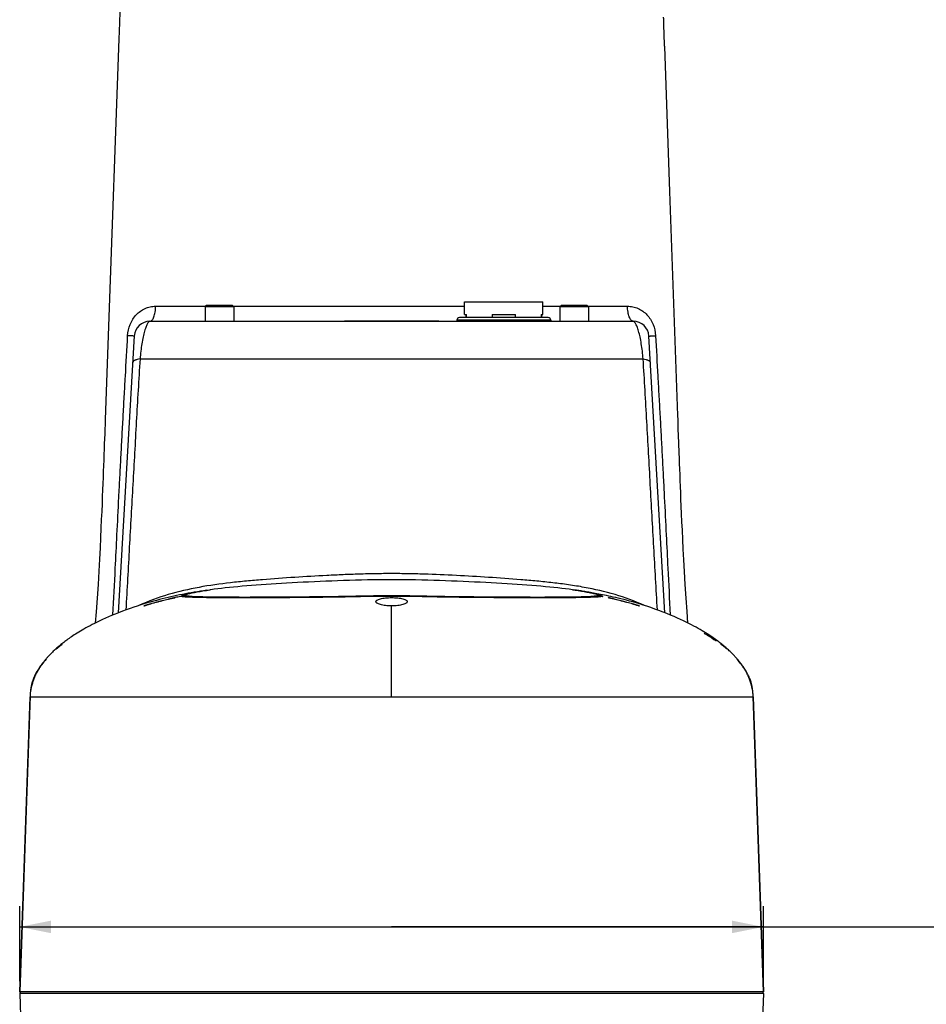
# Model space of a CAD drawing. Header units: millimetres. Extents: x 20 to 4180, y 42 to 2950.
# Tile 50 of 128: x 3286 to 3503, y 915 to 1151. Entities that reach past the tile are written whole.
import ezdxf

# ---------------------------------------------------------------- set-up
doc = ezdxf.new("R2010")
doc.units = ezdxf.units.MM
doc.header["$LTSCALE"] = 231.275
doc.layers.get('0').update_dxf_attribs({"linetype": 'CONTINUOUS'})
doc.layers.add('RIGHT_VIEW_VBL8', color=7, linetype='CONTINUOUS')
doc.layers.add('TOP_ASM_PBL11', color=7, linetype='CONTINUOUS')
doc.styles.get("Standard").update_dxf_attribs({"font": 'malgun.ttf'})
doc.dimstyles.new('DIMSTYLE_2', dxfattribs={"dimtxt": 20, "dimasz": 7.5, "dimexe": 1, "dimexo": 0.5, "dimgap": 1, "dimtad": 1, "dimlfac": 0.8, "dimdsep": 46, "dimtxsty": 'Standard', "dimblk": '_FILLED', "dimblk1": '_FILLED', "dimblk2": '_FILLED', "dimcen": 0.09, "dimclrt": 134, "dimazin": 2, "dimtp": 0.5, "dimtm": 0.5, "dimtfac": 1, "dimtofl": 0, "dimtmove": 0, "dimatfit": 3, "dimldrblk": '_FILLED', "dimfxl": 1, "dimtolj": 1, "dimarcsym": 0})

# ---------------------------------------------------------------- blocks, each defined once
blk = doc.blocks.new('_FILLED')
at = {"color": 0, "linetype": 'ByBlock'}
blk.add_solid([(0, 0), (-1, 0.2), (-1, -0.2)], dxfattribs=at)
blk = doc.blocks.new('*D29')
at = {"color": 134, "transparency": 16777216}
for p, q in [((3079.67, 861.78), (3079.67, 879.82)), ((3257.79, 861.78), (3257.79, 879.82)), ((3079.67, 874.82), (3168.73, 874.82)), ((3257.79, 874.82), (3168.73, 874.82)), ((3168.73, 874.82), (3513.93, 874.82))]:
    blk.add_line(p, q, dxfattribs=at)
at = {"color": 134, "transparency": 16777216, "xscale": 7.5, "yscale": 7.5, "zscale": 7.5, "rotation": 180}
blk.add_blockref('_FILLED', (3079.67, 874.82), dxfattribs=at)
at = {"color": 134, "transparency": 16777216, "xscale": 7.5, "yscale": 7.5, "zscale": 7.5}
blk.add_blockref('_FILLED', (3257.79, 874.82), dxfattribs=at)
at = {"color": 134, "transparency": 16777216, "insert": (3446.52, 899.82), "char_height": 20, "width": 67.4074, "attachment_point": 1, "line_spacing_factor": 0.9}
blk.add_mtext('142.5', dxfattribs=at)
blk = doc.blocks.new('TOP_ASM_PBL11', base_point=(3304.46, 1002.134))
at = {"layer": 'TOP_ASM_PBL11', "color": 7}
for p, q in [((3103.709, 1096.386), (3103.537, 1091.563)), ((3234.114, 1086.217), (3233.945, 1090.93)), ((3235.371, 1050.998), (3234.133, 1085.694)), ((3237.287, 997.319), (3235.371, 1050.998)), ((3186.223, 1021.531), (3186.223, 1024.53)), ((3186.223, 1024.53), (3204.987, 1024.53)), ((3204.987, 1021.531), (3204.987, 1024.53)), ((3124.042, 1023.345), (3124.355, 1023.658)), ((3124.042, 1023.345), (3124.042, 1019.908)), ((3130.917, 1023.345), (3124.042, 1023.345)), ((3130.605, 1023.658), (3124.355, 1023.658)), ((3130.917, 1023.345), (3130.605, 1023.658)), ((3130.917, 1023.345), (3130.917, 1019.908)), ((3186.223, 1021.531), (3186.655, 1021.531)), ((3186.54, 1021.531), (3186.54, 1020.784)), ((3186.655, 1020.784), (3186.655, 1021.531)), ((3192.79, 1021.531), (3192.79, 1020.784)), ((3192.79, 1021.531), (3198.42, 1021.531)), ((3198.42, 1020.784), (3198.42, 1021.531)), ((3204.555, 1021.531), (3204.555, 1020.784)), ((3204.555, 1021.531), (3204.987, 1021.531)), ((3204.67, 1021.531), (3204.67, 1020.784)), ((3209.042, 1023.345), (3209.355, 1023.658)), ((3209.042, 1023.345), (3209.042, 1019.908)), ((3215.917, 1023.345), (3209.042, 1023.345)), ((3215.605, 1023.658), (3209.355, 1023.658)), ((3215.917, 1023.345), (3215.605, 1023.658)), ((3215.917, 1023.345), (3215.917, 1019.908)), ((3110.841, 1019.908), (3226.617, 1019.908)), ((3184.35, 1020.149), (3184.35, 1019.908)), ((3206.86, 1020.149), (3184.35, 1020.149)), ((3206.225, 1020.784), (3184.985, 1020.784)), ((3206.86, 1020.149), (3206.86, 1019.908)), ((3100.938, 1018.767), (3100.136, 996.299)), ((3107.099, 1016.375), (3103.273, 950.057)), ((3234.187, 950.055), (3230.361, 1016.374)), ((3108.474, 1010.887), (3228.977, 1010.887)), ((3100.136, 996.299), (3100.017, 992.95)), ((3237.324, 996.289), (3237.287, 997.319)), ((3237.61, 988.332), (3237.52, 990.798)), ((3124.447, 955.456), (3125.232, 955.569)), ((3212.053, 955.594), (3212.297, 955.56)), ((3118.521, 954.049), (3118.494, 954.045)), ((3118.551, 954.053), (3118.521, 954.049)), ((3118.576, 954.056), (3118.551, 954.053)), ((3118.605, 954.06), (3118.576, 954.056)), ((3118.638, 954.063), (3118.605, 954.06)), ((3118.673, 954.067), (3118.638, 954.063)), ((3118.712, 954.071), (3118.673, 954.067)), ((3118.754, 954.075), (3118.712, 954.071)), ((3120.122, 954.037), (3120.053, 954.046)), ((3120.183, 954.028), (3120.122, 954.037)), ((3120.261, 954.017), (3120.183, 954.028)), ((3120.403, 953.995), (3120.261, 954.017)), ((3120.455, 953.988), (3120.403, 953.995)), ((3120.488, 953.983), (3120.455, 953.988)), ((3120.521, 953.979), (3120.488, 953.983)), ((3120.554, 953.975), (3120.521, 953.979)), ((3120.591, 953.97), (3120.554, 953.975)), ((3120.633, 953.965), (3120.591, 953.97)), ((3120.68, 953.96), (3120.633, 953.965)), ((3120.733, 953.955), (3120.68, 953.96)), ((3120.791, 953.95), (3120.733, 953.955)), ((3120.854, 953.944), (3120.791, 953.95)), ((3120.923, 953.939), (3120.854, 953.944)), ((3120.999, 953.933), (3120.923, 953.939)), ((3121.086, 953.928), (3120.999, 953.933)), ((3121.185, 953.922), (3121.086, 953.928)), ((3121.295, 953.917), (3121.185, 953.922)), ((3121.417, 953.911), (3121.295, 953.917)), ((3121.625, 953.903), (3121.417, 953.911)), ((3121.861, 953.894), (3121.625, 953.903)), ((3122.122, 953.886), (3121.861, 953.894)), ((3122.509, 953.875), (3122.122, 953.886)), ((3122.828, 953.866), (3122.509, 953.875)), ((3123.173, 953.858), (3122.828, 953.866)), ((3123.546, 953.85), (3123.173, 953.858)), ((3123.95, 953.842), (3123.546, 953.85)), ((3124.387, 953.833), (3123.95, 953.842)), ((3124.86, 953.826), (3124.387, 953.833)), ((3125.373, 953.818), (3124.86, 953.826)), ((3125.931, 953.81), (3125.373, 953.818)), ((3126.54, 953.803), (3125.931, 953.81)), ((3127.211, 953.796), (3126.54, 953.803)), ((3127.959, 953.79), (3127.211, 953.796)), ((3128.791, 953.784), (3127.959, 953.79)), ((3129.395, 953.78), (3128.791, 953.784)), ((3130.04, 953.777), (3129.395, 953.78)), ((3130.727, 953.774), (3130.04, 953.777)), ((3131.459, 953.772), (3130.727, 953.774)), ((3132.237, 953.77), (3131.459, 953.772)), ((3133.064, 953.769), (3132.237, 953.77)), ((3133.943, 953.769), (3133.064, 953.769)), ((3134.879, 953.77), (3133.943, 953.769)), ((3135.875, 953.771), (3134.879, 953.77)), ((3136.939, 953.774), (3135.875, 953.771)), ((3138.081, 953.778), (3136.939, 953.774)), ((3139.313, 953.783), (3138.081, 953.778)), ((3140.654, 953.789), (3139.313, 953.783)), ((3142.141, 953.798), (3140.654, 953.789)), ((3143.81, 953.809), (3142.141, 953.798)), ((3145.695, 953.824), (3143.81, 953.809)), ((3168.73, 954.094), (3165.821, 954.098)), ((3168.73, 953.698), (3168.73, 954.094)), ((3203.211, 953.769), (3201.936, 953.771)), ((3204.359, 953.769), (3203.211, 953.769)), ((3205.399, 953.771), (3204.359, 953.769)), ((3206.341, 953.773), (3205.399, 953.771)), ((3207.197, 953.776), (3206.341, 953.773)), ((3207.974, 953.78), (3207.197, 953.776)), ((3208.683, 953.784), (3207.974, 953.78)), ((3209.334, 953.788), (3208.683, 953.784)), ((3209.935, 953.793), (3209.334, 953.788)), ((3210.492, 953.799), (3209.935, 953.793)), ((3211.003, 953.804), (3210.492, 953.799)), ((3211.658, 953.812), (3211.003, 953.804)), ((3212.245, 953.82), (3211.658, 953.812)), ((3212.742, 953.828), (3212.245, 953.82)), ((3213.19, 953.836), (3212.742, 953.828)), ((3213.692, 953.845), (3213.19, 953.836)), ((3214.138, 953.855), (3213.692, 953.845)), ((3214.538, 953.864), (3214.138, 953.855)), ((3214.898, 953.873), (3214.538, 953.864)), ((3215.224, 953.883), (3214.898, 953.873)), ((3215.516, 953.892), (3215.224, 953.883)), ((3215.777, 953.901), (3215.516, 953.892)), ((3215.96, 953.908), (3215.777, 953.901)), ((3216.122, 953.915), (3215.96, 953.908)), ((3216.228, 953.92), (3216.122, 953.915)), ((3216.323, 953.925), (3216.228, 953.92)), ((3216.407, 953.93), (3216.323, 953.925)), ((3216.482, 953.935), (3216.407, 953.93)), ((3216.528, 953.938), (3216.482, 953.935)), ((3216.57, 953.941), (3216.528, 953.938)), ((3216.61, 953.944), (3216.57, 953.941)), ((3216.648, 953.948), (3216.61, 953.944)), ((3216.684, 953.951), (3216.648, 953.948)), ((3216.736, 953.956), (3216.684, 953.951)), ((3216.784, 953.961), (3216.736, 953.956)), ((3216.828, 953.966), (3216.784, 953.961)), ((3216.868, 953.97), (3216.828, 953.966)), ((3216.904, 953.974), (3216.868, 953.97)), ((3216.936, 953.979), (3216.904, 953.974)), ((3216.966, 953.982), (3216.936, 953.979)), ((3216.996, 953.987), (3216.966, 953.982)), ((3217.038, 953.993), (3216.996, 953.987)), ((3217.241, 954.023), (3217.038, 953.993)), ((3217.294, 954.031), (3217.241, 954.023)), ((3217.351, 954.039), (3217.294, 954.031)), ((3217.393, 954.044), (3217.351, 954.039)), ((3217.438, 954.05), (3217.393, 954.044)), ((3217.487, 954.056), (3217.438, 954.05)), ((3218.121, 954.098), (3218.07, 954.097)), ((3218.169, 954.098), (3218.121, 954.098)), ((3218.217, 954.098), (3218.169, 954.098)), ((3218.262, 954.098), (3218.217, 954.098)), ((3218.307, 954.097), (3218.262, 954.098)), ((3218.351, 954.096), (3218.307, 954.097)), ((3218.393, 954.095), (3218.351, 954.096)), ((3218.435, 954.093), (3218.393, 954.095)), ((3218.477, 954.091), (3218.435, 954.093)), ((3218.517, 954.089), (3218.477, 954.091)), ((3218.556, 954.087), (3218.517, 954.089)), ((3218.595, 954.084), (3218.556, 954.087)), ((3218.633, 954.082), (3218.595, 954.084)), ((3218.67, 954.079), (3218.633, 954.082)), ((3218.705, 954.075), (3218.67, 954.079)), ((3218.74, 954.072), (3218.705, 954.075)), ((3218.774, 954.069), (3218.74, 954.072)), ((3218.807, 954.065), (3218.774, 954.069)), ((3218.838, 954.062), (3218.807, 954.065)), ((3218.867, 954.058), (3218.838, 954.062)), ((3218.895, 954.055), (3218.867, 954.058)), ((3218.92, 954.051), (3218.895, 954.055)), ((3218.95, 954.047), (3218.92, 954.051)), ((3218.973, 954.044), (3218.95, 954.047)), ((3219.321, 953.982), (3219.301, 953.984)), ((3219.321, 953.982), (3219.305, 953.985)), ((3219.306, 953.987), (3219.322, 953.982)), ((3168.73, 929.907), (3168.73, 951.701)), ((3089.516, 942.245), (3089.348, 942.113)), ((3089.686, 942.377), (3089.516, 942.245)), ((3089.85, 942.503), (3089.686, 942.377)), ((3247.774, 942.377), (3247.61, 942.503)), ((3247.944, 942.245), (3247.774, 942.377)), ((3248.112, 942.113), (3247.944, 942.245)), ((3084.741, 937.351), (3084.651, 937.222)), ((3084.816, 937.456), (3084.741, 937.351)), ((3084.875, 937.539), (3084.816, 937.456)), ((3084.934, 937.62), (3084.875, 937.539)), ((3084.959, 937.655), (3084.934, 937.62)), ((3084.958, 937.654), (3084.959, 937.655)), ((3084.959, 937.655), (3084.959, 937.654)), ((3252.565, 937.566), (3252.501, 937.654)), ((3252.622, 937.488), (3252.565, 937.566)), ((3082.697, 933.248), (3082.695, 933.239)), ((3254.591, 933.763), (3254.552, 933.876)), ((3254.62, 933.68), (3254.591, 933.763)), ((3254.642, 933.613), (3254.62, 933.68)), ((3254.643, 933.617), (3254.644, 933.614)), ((3254.764, 933.243), (3254.761, 933.251)), ((3082.138, 930.17), (3079.662, 859.285)), ((3079.666, 859.283), (3082.133, 929.907)), ((3082.133, 929.907), (3082.128, 929.909)), ((3082.133, 929.907), (3082.128, 929.909)), ((3082.133, 929.907), (3255.327, 929.907)), ((3082.166, 930.647), (3082.16, 930.558)), ((3082.173, 930.723), (3082.166, 930.647)), ((3082.179, 930.791), (3082.173, 930.723)), ((3082.194, 930.954), (3082.179, 930.791)), ((3082.211, 931.132), (3082.194, 930.954)), ((3082.223, 931.253), (3082.211, 931.132)), ((3255.235, 931.267), (3255.22, 931.405)), ((3255.252, 931.098), (3255.235, 931.267)), ((3255.274, 930.865), (3255.252, 931.098)), ((3255.284, 930.762), (3255.274, 930.865)), ((3255.29, 930.685), (3255.284, 930.762)), ((3255.323, 930.129), (3255.317, 930.266)), ((3255.329, 929.976), (3255.323, 930.129)), ((3255.332, 929.909), (3255.327, 929.907)), ((3255.327, 929.907), (3257.793, 859.282)), ((3257.798, 859.285), (3255.329, 929.976)), ((3079.666, 859.283), (3079.662, 859.285)), ((3257.793, 859.283), (3079.666, 859.283)), ((3079.68, 858.895), (3080.521, 834.82)), ((3257.78, 858.895), (3079.68, 858.895)), ((3079.684, 858.966), (3079.681, 858.933)), ((3079.685, 858.972), (3079.684, 858.966)), ((3079.692, 859.004), (3079.685, 858.972)), ((3079.694, 859.008), (3079.692, 859.004)), ((3079.704, 859.041), (3079.694, 859.008)), ((3079.706, 859.045), (3079.704, 859.041)), ((3079.741, 859.113), (3079.739, 859.111)), ((3079.743, 859.115), (3079.741, 859.113)), ((3079.744, 859.117), (3079.743, 859.115)), ((3079.745, 859.119), (3079.744, 859.117)), ((3079.746, 859.121), (3079.745, 859.119)), ((3079.748, 859.123), (3079.746, 859.121)), ((3079.749, 859.126), (3079.748, 859.123)), ((3079.752, 859.129), (3079.749, 859.126)), ((3079.758, 859.138), (3079.752, 859.129)), ((3079.76, 859.141), (3079.758, 859.138)), ((3079.764, 859.146), (3079.76, 859.141)), ((3079.766, 859.149), (3079.764, 859.146)), ((3079.768, 859.152), (3079.766, 859.149)), ((3079.771, 859.155), (3079.768, 859.152)), ((3079.772, 859.157), (3079.771, 859.155)), ((3079.774, 859.16), (3079.772, 859.157)), ((3079.776, 859.162), (3079.774, 859.16)), ((3079.777, 859.165), (3079.776, 859.162)), ((3079.782, 859.171), (3079.78, 859.169)), ((3257.78, 858.895), (3256.939, 834.82)), ((3257.681, 859.166), (3257.68, 859.168)), ((3257.687, 859.158), (3257.686, 859.16)), ((3257.69, 859.154), (3257.689, 859.156)), ((3257.691, 859.152), (3257.69, 859.154)), ((3257.692, 859.151), (3257.691, 859.152)), ((3257.693, 859.15), (3257.692, 859.151)), ((3257.694, 859.148), (3257.693, 859.15)), ((3257.695, 859.147), (3257.694, 859.148)), ((3257.696, 859.146), (3257.695, 859.147)), ((3257.697, 859.144), (3257.696, 859.146)), ((3257.698, 859.143), (3257.697, 859.144)), ((3257.699, 859.141), (3257.698, 859.143)), ((3257.701, 859.139), (3257.699, 859.141)), ((3257.707, 859.13), (3257.701, 859.139)), ((3257.71, 859.126), (3257.707, 859.13)), ((3257.712, 859.123), (3257.71, 859.126)), ((3257.713, 859.121), (3257.712, 859.123)), ((3257.715, 859.12), (3257.713, 859.121)), ((3257.716, 859.117), (3257.715, 859.12)), ((3257.717, 859.116), (3257.716, 859.117)), ((3257.718, 859.114), (3257.717, 859.116))]:
    blk.add_line(p, q, dxfattribs=at)
for points in [[(3233.945, 1090.93), (3233.892, 1092.446), (3233.888, 1092.542), (3233.885, 1092.638), (3233.882, 1092.733)], [(3103.537, 1091.563), (3103.456, 1089.303), (3103.452, 1089.183), (3103.448, 1089.062), (3103.403, 1087.818)], [(3103.403, 1087.818), (3103.398, 1087.69), (3103.394, 1087.561), (3100.938, 1018.767)], [(3234.133, 1085.694), (3234.128, 1085.825), (3234.123, 1085.956), (3234.119, 1086.087), (3234.114, 1086.217)], [(3237.52, 990.798), (3237.4, 994.165), (3237.324, 996.289)], [(3100.017, 992.95), (3099.93, 990.544), (3099.884, 989.257), (3099.836, 987.964), (3099.788, 986.66), (3099.738, 985.321), (3099.685, 983.935), (3099.629, 982.503), (3099.571, 981.03), (3099.51, 979.504), (3099.445, 977.896), (3099.374, 976.184), (3099.296, 974.356), (3099.211, 972.403), (3099.116, 970.306), (3099.011, 968.047), (3098.893, 965.602), (3098.758, 962.943), (3098.601, 960.047), (3098.416, 956.857), (3098.202, 953.535), (3097.97, 950.308), (3097.748, 947.612)], [(3239.711, 947.612), (3239.486, 950.359), (3239.254, 953.582), (3239.043, 956.878), (3238.865, 959.923), (3238.714, 962.717), (3238.583, 965.285), (3238.467, 967.654), (3238.364, 969.85), (3238.272, 971.892), (3238.188, 973.799), (3238.111, 975.586), (3238.041, 977.264), (3237.976, 978.841), (3237.916, 980.334), (3237.859, 981.767), (3237.805, 983.159), (3237.753, 984.512), (3237.703, 985.821), (3237.656, 987.09), (3237.61, 988.332)], [(3168.73, 957.983), (3167.306, 957.979), (3165.859, 957.967), (3164.411, 957.948), (3162.963, 957.923), (3161.519, 957.892), (3160.079, 957.857), (3158.644, 957.817), (3157.216, 957.773), (3155.796, 957.725), (3154.386, 957.673), (3152.987, 957.618), (3151.6, 957.561), (3150.226, 957.5), (3148.867, 957.437), (3147.523, 957.371), (3146.195, 957.303), (3144.886, 957.233), (3143.596, 957.16), (3142.328, 957.085), (3141.081, 957.009), (3139.858, 956.93), (3138.657, 956.85), (3137.475, 956.768), (3136.312, 956.684), (3135.172, 956.597), (3134.054, 956.508), (3132.963, 956.417), (3131.9, 956.323), (3130.869, 956.227), (3129.872, 956.127), (3128.909, 956.026), (3127.979, 955.921), (3127.085, 955.814), (3126.229, 955.705), (3125.411, 955.595), (3125.233, 955.569)], [(3212.053, 955.594), (3211.236, 955.705), (3210.38, 955.814), (3209.484, 955.921), (3208.553, 956.025), (3207.589, 956.127), (3206.591, 956.226), (3205.56, 956.323), (3204.497, 956.417), (3203.405, 956.508), (3202.289, 956.597), (3201.151, 956.683), (3199.99, 956.768), (3198.808, 956.85), (3197.603, 956.93), (3196.377, 957.009), (3195.129, 957.085), (3193.86, 957.16), (3192.57, 957.233), (3191.262, 957.303), (3189.935, 957.371), (3188.592, 957.437), (3187.232, 957.5), (3185.858, 957.561), (3184.47, 957.619), (3183.071, 957.673), (3181.661, 957.725), (3180.241, 957.773), (3178.813, 957.817), (3177.378, 957.857), (3175.938, 957.892), (3174.494, 957.923), (3173.048, 957.948), (3171.601, 957.967), (3170.154, 957.979), (3168.73, 957.983)], [(3124.447, 955.456), (3123.686, 955.343), (3122.943, 955.228), (3122.209, 955.11), (3121.477, 954.989), (3120.753, 954.864), (3120.038, 954.737), (3119.33, 954.606), (3118.625, 954.471), (3117.923, 954.332), (3117.227, 954.189), (3116.541, 954.043), (3115.861, 953.893), (3115.184, 953.739), (3114.505, 953.579), (3113.819, 953.412), (3113.118, 953.235), (3112.401, 953.048), (3111.67, 952.851), (3110.931, 952.644), (3110.185, 952.429), (3109.423, 952.2), (3108.635, 951.956), (3107.817, 951.693), (3106.966, 951.41), (3106.079, 951.103), (3105.164, 950.775), (3104.247, 950.434), (3103.351, 950.088), (3102.494, 949.746), (3101.68, 949.41), (3100.907, 949.08), (3100.174, 948.757), (3099.479, 948.442), (3098.82, 948.134), (3098.196, 947.833), (3097.602, 947.54), (3097.037, 947.252), (3096.5, 946.972), (3095.99, 946.699), (3095.507, 946.434), (3095.046, 946.174), (3094.607, 945.921), (3094.19, 945.675), (3093.792, 945.435), (3093.413, 945.201), (3093.053, 944.974), (3092.709, 944.753), (3092.382, 944.537), (3092.069, 944.328), (3091.771, 944.123), (3091.484, 943.924), (3091.21, 943.729), (3090.946, 943.538), (3090.693, 943.351), (3090.447, 943.167), (3090.209, 942.985), (3089.976, 942.804), (3089.749, 942.624), (3089.528, 942.445), (3089.311, 942.268), (3089.1, 942.091), (3088.893, 941.916), (3088.691, 941.741), (3088.492, 941.565), (3088.29, 941.383), (3088.089, 941.2), (3087.892, 941.016), (3087.701, 940.834), (3087.516, 940.655), (3087.339, 940.481), (3087.17, 940.312), (3087.011, 940.149), (3086.861, 939.994), (3086.72, 939.846), (3086.588, 939.705), (3086.463, 939.569), (3086.343, 939.437), (3086.226, 939.308), (3086.113, 939.18), (3086.003, 939.055), (3085.894, 938.929), (3085.783, 938.799), (3085.666, 938.66), (3085.539, 938.506), (3085.403, 938.338), (3085.259, 938.156), (3085.109, 937.964), (3084.955, 937.761), (3084.797, 937.547), (3084.637, 937.323), (3084.474, 937.089), (3084.307, 936.842), (3084.137, 936.58), (3083.964, 936.303), (3083.792, 936.016), (3083.626, 935.726), (3083.468, 935.435), (3083.321, 935.149), (3083.187, 934.871), (3083.066, 934.605), (3082.958, 934.351), (3082.862, 934.108), (3082.778, 933.879), (3082.705, 933.664), (3082.643, 933.468), (3082.589, 933.286), (3082.541, 933.108), (3082.497, 932.931), (3082.458, 932.759), (3082.423, 932.597), (3082.394, 932.446), (3082.367, 932.303), (3082.344, 932.166), (3082.323, 932.036), (3082.304, 931.911), (3082.288, 931.793), (3082.273, 931.682), (3082.26, 931.579), (3082.249, 931.485), (3082.239, 931.4), (3082.223, 931.253)], [(3255.22, 931.405), (3255.211, 931.483), (3255.201, 931.568), (3255.189, 931.661), (3255.176, 931.762), (3255.161, 931.869), (3255.145, 931.983), (3255.126, 932.102), (3255.106, 932.226), (3255.083, 932.356), (3255.057, 932.491), (3255.029, 932.631), (3254.998, 932.777), (3254.962, 932.932), (3254.921, 933.098), (3254.872, 933.281), (3254.813, 933.481), (3254.745, 933.696), (3254.665, 933.926), (3254.573, 934.172), (3254.467, 934.433), (3254.348, 934.709), (3254.214, 934.996), (3254.066, 935.294), (3253.904, 935.6), (3253.729, 935.912), (3253.544, 936.225), (3253.355, 936.53), (3253.169, 936.819), (3252.987, 937.089), (3252.81, 937.343), (3252.636, 937.585), (3252.465, 937.815), (3252.298, 938.033), (3252.138, 938.238), (3251.984, 938.429), (3251.841, 938.604), (3251.71, 938.76), (3251.588, 938.903), (3251.47, 939.04), (3251.351, 939.176), (3251.229, 939.314), (3251.103, 939.454), (3250.972, 939.597), (3250.835, 939.745), (3250.689, 939.9), (3250.533, 940.063), (3250.367, 940.234), (3250.189, 940.413), (3250.002, 940.599), (3249.806, 940.79), (3249.602, 940.984), (3249.391, 941.182), (3249.175, 941.379), (3248.958, 941.574), (3248.744, 941.763), (3248.526, 941.95), (3248.304, 942.139), (3248.076, 942.328), (3247.843, 942.518), (3247.604, 942.709), (3247.359, 942.901), (3247.107, 943.095), (3246.849, 943.29), (3246.582, 943.487), (3246.304, 943.69), (3246.012, 943.897), (3245.707, 944.111), (3245.387, 944.329), (3245.052, 944.554), (3244.699, 944.786), (3244.326, 945.025), (3243.935, 945.27), (3243.523, 945.523), (3243.088, 945.783), (3242.631, 946.05), (3242.15, 946.324), (3241.643, 946.605), (3241.107, 946.894), (3240.541, 947.191), (3239.942, 947.498), (3239.309, 947.811), (3238.641, 948.133), (3237.933, 948.464), (3237.185, 948.802), (3236.394, 949.148), (3235.559, 949.502), (3234.674, 949.863), (3233.737, 950.233), (3232.757, 950.605), (3231.764, 950.967), (3230.793, 951.307), (3229.865, 951.62), (3228.975, 951.908), (3228.118, 952.175), (3227.287, 952.424), (3226.488, 952.655), (3225.727, 952.868), (3225.003, 953.063), (3224.312, 953.243), (3223.649, 953.409), (3223.014, 953.564), (3222.405, 953.708), (3221.822, 953.842), (3221.262, 953.968), (3220.725, 954.084), (3220.208, 954.193), (3219.712, 954.296), (3219.234, 954.392), (3218.774, 954.482), (3218.331, 954.568), (3217.903, 954.648), (3217.491, 954.724), (3217.093, 954.796), (3216.709, 954.864), (3216.339, 954.928), (3215.982, 954.989), (3215.639, 955.046), (3215.308, 955.101), (3214.989, 955.153), (3214.682, 955.202), (3214.386, 955.248), (3214.1, 955.293), (3213.821, 955.336), (3213.549, 955.377), (3213.283, 955.417), (3213.022, 955.455), (3212.766, 955.492), (3212.293, 955.56)], [(3120.053, 954.046), (3120.015, 954.051), (3119.975, 954.056), (3119.933, 954.06), (3119.888, 954.065), (3119.843, 954.07), (3119.798, 954.074), (3119.754, 954.078), (3119.71, 954.081), (3119.665, 954.085), (3119.621, 954.087), (3119.577, 954.09), (3119.533, 954.092), (3119.488, 954.094), (3119.444, 954.096), (3119.401, 954.097), (3119.359, 954.098), (3119.319, 954.098), (3119.28, 954.098), (3119.242, 954.098), (3119.206, 954.098), (3119.17, 954.098), (3119.137, 954.097), (3119.104, 954.096), (3119.073, 954.095), (3119.043, 954.094), (3119.013, 954.093), (3118.984, 954.092), (3118.955, 954.09), (3118.928, 954.088), (3118.901, 954.087), (3118.874, 954.085), (3118.849, 954.083), (3118.824, 954.081), (3118.8, 954.079), (3118.754, 954.075)], [(3165.821, 954.098), (3164.376, 954.091), (3162.958, 954.071), (3161.566, 954.043), (3160.189, 954.012), (3158.809, 953.982), (3157.406, 953.955), (3155.98, 953.931), (3154.54, 953.912), (3153.102, 953.895), (3151.686, 953.88), (3150.321, 953.866), (3149.034, 953.853), (3147.841, 953.842), (3146.731, 953.833), (3145.695, 953.824)], [(3201.936, 953.771), (3200.508, 953.774), (3199.725, 953.776), (3198.887, 953.779), (3197.988, 953.783), (3197.024, 953.788), (3195.99, 953.794), (3194.875, 953.801), (3193.658, 953.809), (3192.382, 953.819), (3191.085, 953.83), (3189.769, 953.841), (3188.435, 953.853), (3187.081, 953.867), (3185.703, 953.881), (3184.3, 953.896), (3182.876, 953.912), (3181.44, 953.932), (3180.007, 953.955), (3178.59, 953.984), (3177.197, 954.014), (3175.827, 954.044), (3174.474, 954.071), (3173.098, 954.091), (3171.66, 954.098), (3170.182, 954.096), (3168.73, 954.094)], [(3218.07, 954.097), (3218.045, 954.096), (3218.018, 954.096), (3217.992, 954.095), (3217.965, 954.094), (3217.938, 954.093), (3217.91, 954.091), (3217.883, 954.09), (3217.855, 954.088), (3217.827, 954.087), (3217.799, 954.085), (3217.771, 954.083), (3217.743, 954.081), (3217.714, 954.079), (3217.686, 954.076), (3217.657, 954.074), (3217.627, 954.071), (3217.598, 954.068), (3217.569, 954.065), (3217.54, 954.062), (3217.487, 954.056)], [(3084.651, 937.222), (3084.6, 937.148), (3084.546, 937.067), (3084.487, 936.98), (3084.425, 936.887), (3084.36, 936.786), (3084.289, 936.676), (3084.215, 936.558), (3084.136, 936.43), (3084.054, 936.295), (3083.971, 936.154), (3083.888, 936.009), (3083.806, 935.864), (3083.728, 935.721), (3083.656, 935.585), (3083.588, 935.454), (3083.525, 935.329), (3083.466, 935.209), (3083.41, 935.093), (3083.359, 934.983), (3083.31, 934.877), (3083.265, 934.775), (3083.223, 934.678), (3083.183, 934.586), (3083.146, 934.498), (3083.111, 934.411), (3083.077, 934.326), (3083.044, 934.243), (3083.013, 934.161), (3082.984, 934.083), (3082.956, 934.007), (3082.93, 933.937), (3082.907, 933.871), (3082.868, 933.76)], [(3254.552, 933.876), (3254.528, 933.942), (3254.502, 934.014), (3254.474, 934.09), (3254.444, 934.169), (3254.412, 934.251), (3254.379, 934.335), (3254.345, 934.421), (3254.309, 934.509), (3254.271, 934.599), (3254.231, 934.692), (3254.188, 934.79), (3254.142, 934.893), (3254.093, 935), (3254.04, 935.113), (3253.984, 935.23), (3253.923, 935.352), (3253.859, 935.478), (3253.791, 935.61), (3253.717, 935.748), (3253.638, 935.892), (3253.554, 936.04), (3253.47, 936.186), (3253.389, 936.323), (3253.31, 936.453), (3253.234, 936.576), (3253.16, 936.692), (3253.09, 936.801), (3253.023, 936.903), (3252.96, 936.999), (3252.9, 937.089), (3252.843, 937.172), (3252.79, 937.249), (3252.741, 937.319), (3252.697, 937.382), (3252.622, 937.488)], [(3082.868, 933.76), (3082.852, 933.715), (3082.819, 933.617)], [(3082.16, 930.558), (3082.156, 930.506), (3082.152, 930.446), (3082.149, 930.379), (3082.145, 930.307), (3082.138, 930.17)], [(3255.317, 930.266), (3255.313, 930.344), (3255.309, 930.42), (3255.305, 930.489), (3255.301, 930.547), (3255.297, 930.598), (3255.29, 930.685)], [(3079.681, 858.933), (3079.68, 858.912), (3079.68, 858.895)], [(3079.739, 859.111), (3079.738, 859.109), (3079.737, 859.107), (3079.736, 859.105), (3079.735, 859.103), (3079.733, 859.1), (3079.731, 859.097), (3079.729, 859.093), (3079.726, 859.089), (3079.723, 859.083), (3079.72, 859.076), (3079.715, 859.067), (3079.711, 859.057), (3079.706, 859.045)], [(3079.78, 859.169), (3079.779, 859.167), (3079.777, 859.165)], [(3079.786, 859.176), (3079.784, 859.174), (3079.782, 859.171)], [(3079.789, 859.181), (3079.788, 859.179), (3079.786, 859.176)], [(3079.793, 859.186), (3079.791, 859.184), (3079.789, 859.181)], [(3079.798, 859.193), (3079.797, 859.191), (3079.795, 859.189), (3079.793, 859.186)], [(3079.804, 859.201), (3079.802, 859.199), (3079.801, 859.197), (3079.798, 859.193)], [(3079.81, 859.21), (3079.808, 859.207), (3079.807, 859.205), (3079.804, 859.201)], [(3079.816, 859.219), (3079.815, 859.216), (3079.813, 859.214), (3079.81, 859.21)], [(3079.827, 859.234), (3079.826, 859.231), (3079.824, 859.229), (3079.822, 859.226), (3079.82, 859.224), (3079.816, 859.219)], [(3079.837, 859.248), (3079.835, 859.245), (3079.833, 859.242), (3079.831, 859.239), (3079.827, 859.234)], [(3079.853, 859.269), (3079.851, 859.266), (3079.848, 859.263), (3079.846, 859.26), (3079.844, 859.257), (3079.842, 859.254), (3079.837, 859.248)], [(3079.863, 859.283), (3079.862, 859.282), (3079.86, 859.279), (3079.858, 859.276), (3079.853, 859.269)], [(3257.611, 859.263), (3257.609, 859.266), (3257.608, 859.268), (3257.606, 859.271), (3257.604, 859.273), (3257.602, 859.276), (3257.6, 859.278), (3257.598, 859.281), (3257.597, 859.283)], [(3257.625, 859.244), (3257.623, 859.246), (3257.622, 859.248), (3257.62, 859.251), (3257.618, 859.253), (3257.617, 859.256), (3257.615, 859.258), (3257.611, 859.263)], [(3257.635, 859.231), (3257.633, 859.233), (3257.632, 859.235), (3257.63, 859.237), (3257.628, 859.239), (3257.625, 859.244)], [(3257.644, 859.218), (3257.642, 859.22), (3257.641, 859.222), (3257.639, 859.224), (3257.638, 859.226), (3257.635, 859.231)], [(3257.652, 859.207), (3257.651, 859.209), (3257.649, 859.211), (3257.648, 859.212), (3257.646, 859.214), (3257.644, 859.218)], [(3257.657, 859.2), (3257.656, 859.201), (3257.654, 859.203), (3257.652, 859.207)], [(3257.662, 859.193), (3257.661, 859.195), (3257.66, 859.196), (3257.657, 859.2)], [(3257.667, 859.187), (3257.665, 859.188), (3257.664, 859.19), (3257.662, 859.193)], [(3257.671, 859.181), (3257.67, 859.182), (3257.669, 859.183), (3257.667, 859.187)], [(3257.674, 859.176), (3257.673, 859.178), (3257.671, 859.181)], [(3257.677, 859.172), (3257.676, 859.173), (3257.674, 859.176)], [(3257.68, 859.168), (3257.679, 859.17), (3257.677, 859.172)], [(3257.684, 859.163), (3257.683, 859.164), (3257.681, 859.166)], [(3257.686, 859.16), (3257.685, 859.161), (3257.684, 859.163)], [(3257.689, 859.156), (3257.688, 859.156), (3257.687, 859.158)], [(3257.78, 858.895), (3257.78, 858.907), (3257.779, 858.929), (3257.778, 858.951), (3257.775, 858.971), (3257.771, 858.99), (3257.767, 859.007), (3257.762, 859.023), (3257.757, 859.037), (3257.752, 859.049), (3257.748, 859.059), (3257.744, 859.069), (3257.74, 859.077), (3257.736, 859.084), (3257.733, 859.089), (3257.731, 859.094), (3257.728, 859.098), (3257.726, 859.101), (3257.725, 859.104), (3257.723, 859.106), (3257.722, 859.108), (3257.721, 859.11), (3257.72, 859.111), (3257.718, 859.114)]]:
    blk.add_lwpolyline(points, dxfattribs=at)
for centre, radius, start, end in [((3110.843, 1016.158), 3.75, 90.02352, 176.69786), ((3168.73, -8311.308), 9331.223, 89.9306909, 90.069308), ((3184.985, 1020.149), 0.635, 90, 180), ((3206.225, 1020.149), 0.635, 0, 90), ((3226.617, 1016.158), 3.75, 3.30214, 90.00958), ((3142.392, 841.404), 115.161, 102.1579, 102.81184), ((3119.192, 949.092), 5.002, 98.01519, 102.15926), ((3218.268, 949.093), 5.001, 78.03541, 81.89684), ((3107.851, 918.801), 29.763, 128.43952, 130.81944), ((3109.208, 917.104), 31.935, 127.31383, 128.45424), ((3228.252, 917.104), 31.935, 51.54578, 52.68615), ((3229.608, 918.799), 29.764, 49.18266, 51.56046), ((3100.623, 926.186), 19.413, 138.84295, 143.78708), ((3236.833, 926.183), 19.418, 36.20741, 41.18095), ((3095.231, 929.392), 13.111, 162.93978, 172.14846), ((3095.491, 929.322), 13.38, 161.28318, 162.98177), ((3241.968, 929.322), 13.38, 17.03442, 18.70409), ((3242.143, 929.373), 13.199, 7.88905, 17.04605), ((3094.759, 929.459), 12.634, 172.15701, 177.96838), ((3242.701, 929.459), 12.634, 2.03199, 7.85011), ((3080.054, 858.908), 0.375, 170.07132, 176.77303), ((3080.055, 858.908), 0.375, 176.77363, 181.99792), ((3080.055, 858.908), 0.375, 165.06467, 170.07028), ((3080.054, 858.908), 0.375, 164.41015, 165.06334), ((3080.055, 858.908), 0.375, 159.19142, 164.40881), ((3080.054, 858.908), 0.375, 89.99875, 159.19008), ((3257.405, 858.908), 0.375, 358.00024, 90.00109)]:
    blk.add_arc(centre, radius, start, end, dxfattribs=at)
for points, knots in [([(3105.509, 1016.43), (3105.561, 1017.362), (3105.865, 1018.753), (3106.703, 1020.398), (3107.525, 1021.474), (3108.523, 1022.357), (3109.669, 1023.011), (3110.921, 1023.413), (3111.794, 1023.503), (3112.23, 1023.504)], [0, 0, 0, 0, 0.2603323, 0.3879153, 0.5128829, 0.6357165, 0.7572306, 0.8783766, 1, 1, 1, 1]), ([(3110.843, 1019.908), (3110.888, 1019.908), (3110.979, 1019.92), (3111.113, 1019.973), (3111.243, 1020.061), (3111.42, 1020.23), (3111.622, 1020.527), (3111.824, 1020.973), (3111.992, 1021.514), (3112.12, 1022.131), (3112.204, 1022.803), (3112.227, 1023.267), (3112.23, 1023.504)], [0, 0, 0, 0, 0.0326427, 0.0670735, 0.1047693, 0.1467627, 0.2456339, 0.3654103, 0.5045358, 0.6597138, 0.826557, 1, 1, 1, 1]), ([(3112.23, 1023.504), (3113.208, 1023.505), (3117.199, 1023.508), (3121.19, 1023.507), (3124.204, 1023.507)], [0, 0, 0, 0, 0.2449192, 1, 1, 1, 1]), ([(3130.758, 1023.505), (3135.365, 1023.502), (3144.595, 1023.493), (3158.456, 1023.486), (3172.337, 1023.485), (3181.595, 1023.488), (3186.223, 1023.49)], [0, 0, 0, 0, 0.24918, 0.4992348, 0.7497026, 1, 1, 1, 1]), ([(3204.987, 1023.504), (3205.339, 1023.504), (3206.744, 1023.505), (3208.15, 1023.505), (3209.203, 1023.506)], [0, 0, 0, 0, 0.2504914, 1, 1, 1, 1]), ([(3215.756, 1023.507), (3216.557, 1023.507), (3219.715, 1023.507), (3222.873, 1023.507), (3225.23, 1023.504)], [0, 0, 0, 0, 0.2536981, 1, 1, 1, 1]), ([(3226.617, 1019.908), (3226.572, 1019.908), (3226.48, 1019.92), (3226.346, 1019.973), (3226.216, 1020.061), (3226.04, 1020.23), (3225.838, 1020.527), (3225.636, 1020.973), (3225.468, 1021.514), (3225.34, 1022.131), (3225.256, 1022.803), (3225.233, 1023.267), (3225.23, 1023.504)], [0, 0, 0, 0, 0.0326365, 0.0670617, 0.1047531, 0.1467432, 0.2456111, 0.3653879, 0.5045166, 0.6596998, 0.8265496, 1, 1, 1, 1]), ([(3225.23, 1023.504), (3225.666, 1023.503), (3226.539, 1023.413), (3227.791, 1023.011), (3228.937, 1022.357), (3229.935, 1021.474), (3230.757, 1020.397), (3231.595, 1018.753), (3231.899, 1017.362), (3231.95, 1016.43)], [0, 0, 0, 0, 0.1216237, 0.2427666, 0.3642814, 0.4871185, 0.6120903, 0.7396726, 1, 1, 1, 1]), ([(3110.843, 1019.908), (3110.75, 1019.907), (3110.596, 1019.803), (3110.432, 1019.603), (3110.275, 1019.354), (3110.108, 1019.024), (3109.931, 1018.609), (3109.75, 1018.109), (3109.492, 1017.287), (3109.194, 1016.086), (3108.892, 1014.484), (3108.644, 1012.726), (3108.523, 1011.509), (3108.474, 1010.887)], [0, 0, 0, 0, 0.029216, 0.0523048, 0.0827976, 0.1214998, 0.1688389, 0.2248749, 0.2892905, 0.440385, 0.6145541, 0.803363, 1, 1, 1, 1]), ([(3228.977, 1010.887), (3228.928, 1011.509), (3228.807, 1012.726), (3228.559, 1014.484), (3228.258, 1016.086), (3227.961, 1017.286), (3227.705, 1018.107), (3227.525, 1018.608), (3227.349, 1019.023), (3227.183, 1019.352), (3227.026, 1019.602), (3226.863, 1019.802), (3226.71, 1019.907), (3226.617, 1019.908)], [0, 0, 0, 0, 0.1968291, 0.3857046, 0.559815, 0.7108041, 0.7751702, 0.8311763, 0.8785041, 0.9172067, 0.9477073, 0.9708028, 1, 1, 1, 1]), ([(3102.002, 949.542), (3102.191, 953.275), (3102.513, 959.667), (3102.973, 969.073), (3103.338, 976.327), (3103.657, 982.525), (3103.867, 986.519), (3104.034, 989.74), (3104.209, 992.974), (3104.435, 997.018), (3104.705, 1001.871), (3105.064, 1008.342), (3105.332, 1013.194), (3105.509, 1016.43)], [0, 0, 0, 0, 0.1673958, 0.2866779, 0.4217968, 0.4926905, 0.5646831, 0.6009018, 0.6371748, 0.7097417, 0.7823081, 0.8548735, 1, 1, 1, 1]), ([(3107.075, 1016.37), (3107.053, 1016.369), (3106.996, 1016.369), (3106.83, 1016.372), (3106.527, 1016.383), (3106.063, 1016.403), (3105.707, 1016.42), (3105.509, 1016.43)], [0, 0, 0, 0, 0.0416671, 0.1093024, 0.3192608, 0.6206155, 1, 1, 1, 1]), ([(3107.093, 1016.372), (3107.092, 1016.371), (3107.086, 1016.371), (3107.08, 1016.37), (3107.075, 1016.37)], [0, 0, 0, 0, 0.1889254, 1, 1, 1, 1]), ([(3107.099, 1016.374), (3107.099, 1016.373), (3107.097, 1016.372), (3107.095, 1016.372), (3107.093, 1016.372)], [0, 0, 0, 0, 0.108787, 1, 1, 1, 1]), ([(3230.361, 1016.374), (3230.361, 1016.373), (3230.364, 1016.372), (3230.368, 1016.371), (3230.377, 1016.37), (3230.395, 1016.37), (3230.426, 1016.369), (3230.472, 1016.369), (3230.532, 1016.37), (3230.604, 1016.372), (3230.689, 1016.375), (3230.826, 1016.379), (3231.027, 1016.387), (3231.3, 1016.399), (3231.612, 1016.413), (3231.834, 1016.424), (3231.95, 1016.43)], [0, 0, 0, 0, 0.0013331, 0.004597, 0.0099239, 0.0173317, 0.0383892, 0.0677212, 0.1052309, 0.1507878, 0.2042311, 0.2653708, 0.409841, 0.5821371, 0.7797983, 1, 1, 1, 1]), ([(3231.95, 1016.43), (3232.128, 1013.194), (3232.396, 1008.341), (3232.755, 1001.87), (3233.025, 997.017), (3233.251, 992.973), (3233.427, 989.739), (3233.593, 986.517), (3233.804, 982.524), (3234.122, 976.325), (3234.487, 969.071), (3234.947, 959.665), (3235.268, 953.273), (3235.457, 949.541)], [0, 0, 0, 0, 0.1451302, 0.2176974, 0.2902656, 0.3628343, 0.3991081, 0.4353269, 0.5073203, 0.5782155, 0.7133346, 0.8326176, 1, 1, 1, 1]), ([(3108.475, 1010.887), (3108.164, 1005.878), (3107.584, 995.855), (3106.757, 980.817), (3105.917, 965.778), (3105.354, 955.753), (3105.071, 950.74)], [0, 0, 0, 0, 0.2499379, 0.4999644, 0.7499885, 1, 1, 1, 1]), ([(3108.474, 1010.887), (3108.234, 1010.851), (3107.892, 1010.784), (3107.474, 1010.649), (3107.221, 1010.541), (3107.017, 1010.42), (3106.863, 1010.289), (3106.762, 1010.147), (3106.734, 1010.042), (3106.731, 1009.992)], [0, 0, 0, 0, 0.3525949, 0.5038685, 0.6366426, 0.7505772, 0.8466124, 0.9277449, 1, 1, 1, 1]), ([(3232.381, 950.742), (3232.098, 955.754), (3231.534, 965.779), (3230.695, 980.818), (3229.868, 995.855), (3229.288, 1005.878), (3228.977, 1010.887)], [0, 0, 0, 0, 0.2500116, 0.5000371, 0.7500653, 1, 1, 1, 1]), ([(3228.977, 1010.887), (3229.219, 1010.851), (3229.562, 1010.784), (3229.982, 1010.649), (3230.236, 1010.54), (3230.442, 1010.42), (3230.596, 1010.288), (3230.697, 1010.146), (3230.726, 1010.04), (3230.729, 1009.991)], [0, 0, 0, 0, 0.3526371, 0.5039507, 0.6367576, 0.750706, 0.8467267, 0.927813, 1, 1, 1, 1]), ([(3229.27, 951.814), (3226.999, 952.845), (3222.266, 954.578), (3216.122, 955.988), (3211.11, 956.793), (3207.312, 957.273), (3203.493, 957.661), (3198.376, 958.104), (3191.958, 958.573), (3184.235, 959.024), (3177.786, 959.294), (3172.62, 959.426), (3168.744, 959.462), (3164.867, 959.427), (3160.992, 959.328), (3157.12, 959.187), (3151.963, 958.951), (3145.529, 958.575), (3139.111, 958.106), (3133.994, 957.664), (3128.91, 957.147), (3122.61, 956.279), (3115.219, 954.587), (3110.486, 952.853), (3108.216, 951.824)], [0, 0, 0, 0, 0.0609629, 0.1227592, 0.1538541, 0.1850513, 0.2163381, 0.2477011, 0.3106069, 0.3736722, 0.4368219, 0.4684119, 0.5000051, 0.5315982, 0.5631882, 0.5947704, 0.6263388, 0.6894048, 0.7523121, 0.7836758, 0.8149626, 0.8772521, 0.9390547, 1, 1, 1, 1]), ([(3118.138, 953.982), (3118.138, 953.982), (3118.143, 953.982), (3118.146, 953.985), (3118.156, 953.988), (3118.169, 953.994), (3118.186, 954.002), (3118.206, 954.013), (3118.231, 954.027), (3118.27, 954.049), (3118.328, 954.081), (3118.407, 954.124), (3118.499, 954.171), (3118.605, 954.219), (3118.724, 954.268), (3118.909, 954.337), (3119.175, 954.42), (3119.538, 954.517), (3119.956, 954.621), (3120.429, 954.729), (3121.163, 954.888), (3122.211, 955.091), (3123.622, 955.332), (3124.631, 955.484), (3125.168, 955.56)], [0, 0, 0, 0, 0.0002551, 0.0010443, 0.0024075, 0.004382, 0.0069773, 0.0101949, 0.0140292, 0.0184553, 0.0289658, 0.0414932, 0.0558306, 0.0719079, 0.0897125, 0.1092123, 0.1534766, 0.2054536, 0.2650975, 0.3321466, 0.406515, 0.5767901, 0.7749679, 1, 1, 1, 1]), ([(3212.297, 955.56), (3212.81, 955.487), (3213.778, 955.342), (3215.135, 955.111), (3216.308, 954.886), (3217.166, 954.701), (3217.756, 954.559), (3218.216, 954.44), (3218.611, 954.323), (3218.93, 954.187), (3219.099, 954.1), (3219.218, 954.033), (3219.282, 953.998), (3219.306, 953.987)], [0, 0, 0, 0, 0.2156866, 0.4069067, 0.5728133, 0.7125351, 0.7723529, 0.8253232, 0.9102767, 0.9431926, 0.9697529, 0.9891713, 1, 1, 1, 1]), ([(3116.855, 953.698), (3116.855, 953.697), (3116.852, 953.698), (3116.85, 953.696), (3116.843, 953.695), (3116.835, 953.693), (3116.825, 953.691), (3116.806, 953.686), (3116.777, 953.68), (3116.736, 953.67), (3116.685, 953.658), (3116.626, 953.644), (3116.529, 953.621), (3116.388, 953.587), (3116.195, 953.54), (3115.973, 953.485), (3115.723, 953.423), (3115.449, 953.355), (3115.043, 953.252), (3114.497, 953.112), (3113.809, 952.933), (3113.097, 952.745), (3112.386, 952.554), (3111.701, 952.369), (3111.158, 952.219), (3110.754, 952.106), (3110.482, 952.029), (3110.233, 951.958), (3110.012, 951.895), (3109.82, 951.839), (3109.68, 951.798), (3109.584, 951.769), (3109.525, 951.752), (3109.474, 951.736), (3109.432, 951.724), (3109.403, 951.715), (3109.385, 951.71), (3109.374, 951.706), (3109.366, 951.704), (3109.36, 951.702), (3109.357, 951.702), (3109.355, 951.7), (3109.355, 951.701)], [0, 0, 0, 0, 0.0001553, 0.0006195, 0.0013925, 0.0024738, 0.0038625, 0.0055577, 0.0098626, 0.0153763, 0.0220829, 0.0299629, 0.0389935, 0.060399, 0.0860543, 0.11567, 0.1489198, 0.1854468, 0.2248713, 0.3108125, 0.4034528, 0.4994296, 0.5953743, 0.6879445, 0.7738481, 0.8132939, 0.8498823, 0.8832387, 0.9130058, 0.9388492, 0.9604637, 0.9695996, 0.9775812, 0.9843819, 0.9899789, 0.9943526, 0.9960758, 0.9974877, 0.9985869, 0.9993725, 0.9998437, 1, 1, 1, 1]), ([(3109.355, 951.701), (3109.355, 951.701), (3109.357, 951.701), (3109.36, 951.703), (3109.366, 951.704), (3109.374, 951.707), (3109.385, 951.71), (3109.403, 951.716), (3109.432, 951.725), (3109.474, 951.738), (3109.525, 951.755), (3109.584, 951.774), (3109.68, 951.805), (3109.82, 951.851), (3110.011, 951.913), (3110.231, 951.984), (3110.478, 952.063), (3110.749, 952.148), (3111.15, 952.272), (3111.69, 952.433), (3112.372, 952.629), (3113.083, 952.822), (3113.796, 953.006), (3114.486, 953.175), (3115.036, 953.302), (3115.445, 953.394), (3115.72, 953.455), (3115.971, 953.509), (3116.194, 953.556), (3116.387, 953.597), (3116.529, 953.627), (3116.625, 953.648), (3116.685, 953.661), (3116.736, 953.671), (3116.777, 953.68), (3116.806, 953.687), (3116.825, 953.691), (3116.835, 953.693), (3116.843, 953.695), (3116.85, 953.697), (3116.852, 953.697), (3116.855, 953.698), (3116.855, 953.698)], [0, 0, 0, 0, 0.0001577, 0.0006306, 0.0014188, 0.0025217, 0.0039385, 0.0056683, 0.0100612, 0.0156864, 0.0225256, 0.030556, 0.0397509, 0.0615063, 0.0875028, 0.1174135, 0.1508865, 0.1875539, 0.2270378, 0.3129145, 0.4053948, 0.5012752, 0.5972493, 0.6899141, 0.7758325, 0.8152082, 0.851659, 0.8848094, 0.9143119, 0.9398528, 0.9611569, 0.9701458, 0.9779914, 0.984671, 0.9901649, 0.9944565, 0.9961471, 0.9975324, 0.9986111, 0.9993824, 0.9998455, 1, 1, 1, 1]), ([(3168.73, 953.982), (3167.902, 953.982), (3166.661, 953.988), (3165.008, 953.986), (3163.36, 953.97), (3161.31, 953.926), (3158.865, 953.868), (3156.443, 953.818), (3154.051, 953.784), (3151.694, 953.758), (3148.638, 953.725), (3144.948, 953.691), (3140.701, 953.66), (3136.725, 953.64), (3133.056, 953.634), (3130.209, 953.638), (3128.111, 953.649), (3126.683, 953.66), (3125.355, 953.674), (3124.133, 953.69), (3123.018, 953.71), (3122.013, 953.732), (3121.121, 953.756), (3120.344, 953.782), (3119.77, 953.81), (3119.369, 953.841), (3119.114, 953.867), (3118.888, 953.894), (3118.692, 953.923), (3118.527, 953.95), (3118.408, 953.969), (3118.327, 953.98), (3118.278, 953.984), (3118.236, 953.986), (3118.202, 953.987), (3118.175, 953.986), (3118.158, 953.984), (3118.148, 953.983), (3118.142, 953.982), (3118.14, 953.982), (3118.138, 953.982), (3118.138, 953.982)], [0, 0, 0, 0, 0.0490679, 0.073565, 0.0980189, 0.1467397, 0.1951119, 0.2430149, 0.290331, 0.3369465, 0.3827507, 0.4714852, 0.5556772, 0.6345133, 0.707232, 0.773131, 0.8033218, 0.8315749, 0.8578222, 0.8820006, 0.9040521, 0.9239239, 0.9415685, 0.956944, 0.9700125, 0.9756744, 0.9807525, 0.9852449, 0.989149, 0.9924607, 0.9951724, 0.9963009, 0.9972779, 0.9981047, 0.9987825, 0.999312, 0.9996926, 0.9998268, 0.999923, 0.9999808, 1, 1, 1, 1]), ([(3164.98, 952.746), (3164.98, 952.779), (3164.993, 952.847), (3165.049, 952.944), (3165.139, 953.036), (3165.317, 953.164), (3165.625, 953.304), (3166.085, 953.442), (3166.648, 953.554), (3167.538, 953.668), (3168.244, 953.698), (3168.73, 953.698)], [0, 0, 0, 0, 0.0241013, 0.0508022, 0.0821246, 0.119249, 0.2127516, 0.3323461, 0.4757707, 0.6388253, 1, 1, 1, 1]), ([(3219.301, 953.984), (3219.258, 953.988), (3219.132, 953.984), (3218.89, 953.942), (3218.532, 953.887), (3217.823, 953.81), (3216.651, 953.764), (3214.914, 953.717), (3212.747, 953.68), (3210.172, 953.653), (3207.211, 953.637), (3203.892, 953.634), (3200.247, 953.642), (3196.309, 953.663), (3192.114, 953.694), (3188.476, 953.729), (3185.468, 953.761), (3183.149, 953.787), (3180.797, 953.822), (3178.417, 953.872), (3176.015, 953.929), (3174.002, 953.972), (3172.384, 953.986), (3170.761, 953.987), (3169.543, 953.982), (3168.73, 953.982)], [0, 0, 0, 0, 0.0025445, 0.0074096, 0.0145864, 0.0240323, 0.0496636, 0.0841208, 0.1270855, 0.1781613, 0.2368751, 0.3026817, 0.3749691, 0.4530645, 0.5362408, 0.6237235, 0.6688264, 0.7146979, 0.7612332, 0.8083242, 0.8558592, 0.903724, 0.9277448, 0.9518066, 1, 1, 1, 1]), ([(3168.73, 953.698), (3169.215, 953.698), (3169.921, 953.668), (3170.812, 953.554), (3171.375, 953.442), (3171.834, 953.304), (3172.143, 953.164), (3172.32, 953.036), (3172.41, 952.944), (3172.467, 952.847), (3172.48, 952.779), (3172.48, 952.746)], [0, 0, 0, 0, 0.3611747, 0.5242293, 0.6676539, 0.7872484, 0.880751, 0.9178754, 0.9491978, 0.9758987, 1, 1, 1, 1]), ([(3228.105, 951.701), (3228.105, 951.7), (3228.102, 951.702), (3228.1, 951.702), (3228.093, 951.704), (3228.085, 951.706), (3228.075, 951.71), (3228.056, 951.715), (3228.027, 951.724), (3227.986, 951.736), (3227.935, 951.752), (3227.876, 951.769), (3227.78, 951.798), (3227.639, 951.839), (3227.447, 951.895), (3227.226, 951.958), (3226.978, 952.029), (3226.706, 952.106), (3226.302, 952.219), (3225.759, 952.369), (3225.073, 952.554), (3224.362, 952.745), (3223.65, 952.933), (3222.963, 953.112), (3222.417, 953.252), (3222.011, 953.355), (3221.736, 953.423), (3221.487, 953.485), (3221.264, 953.54), (3221.072, 953.587), (3220.931, 953.621), (3220.834, 953.644), (3220.775, 953.658), (3220.724, 953.67), (3220.682, 953.68), (3220.653, 953.686), (3220.635, 953.691), (3220.624, 953.693), (3220.616, 953.695), (3220.61, 953.696), (3220.607, 953.698), (3220.605, 953.697), (3220.605, 953.698)], [0, 0, 0, 0, 0.0001563, 0.0006275, 0.0014131, 0.0025123, 0.0039242, 0.0056474, 0.0100211, 0.0156181, 0.0224188, 0.0304004, 0.0395363, 0.0611508, 0.0869942, 0.1167613, 0.1501177, 0.1867061, 0.2261519, 0.3120555, 0.4046257, 0.5005704, 0.5965472, 0.6891875, 0.7751287, 0.8145532, 0.8510802, 0.88433, 0.9139457, 0.939601, 0.9610065, 0.9700371, 0.9779171, 0.9846237, 0.9901374, 0.9944423, 0.9961375, 0.9975262, 0.9986075, 0.9993805, 0.9998447, 1, 1, 1, 1]), ([(3220.605, 953.698), (3220.707, 953.675), (3221.087, 953.594), (3221.877, 953.427), (3223.037, 953.163), (3224.385, 952.824), (3225.724, 952.451), (3226.863, 952.103), (3227.633, 951.853), (3228.005, 951.732), (3228.105, 951.701)], [0, 0, 0, 0, 0.0402506, 0.1503049, 0.3118372, 0.4997678, 0.6872767, 0.848654, 0.9596555, 1, 1, 1, 1]), ([(3168.73, 951.701), (3168.482, 951.701), (3167.994, 951.715), (3167.29, 951.779), (3166.645, 951.88), (3166.083, 952.011), (3165.625, 952.165), (3165.317, 952.316), (3165.14, 952.45), (3165.05, 952.545), (3164.993, 952.644), (3164.98, 952.714), (3164.98, 952.746)], [0, 0, 0, 0, 0.1835188, 0.3598165, 0.5223086, 0.6655136, 0.7853614, 0.8795594, 0.9171188, 0.9488541, 0.9758459, 1, 1, 1, 1]), ([(3172.48, 952.746), (3172.48, 952.714), (3172.466, 952.644), (3172.41, 952.545), (3172.32, 952.45), (3172.143, 952.316), (3171.835, 952.165), (3171.376, 952.011), (3170.815, 951.88), (3170.17, 951.779), (3169.465, 951.715), (3168.978, 951.701), (3168.73, 951.701)], [0, 0, 0, 0, 0.0241541, 0.0511459, 0.0828812, 0.1204406, 0.2146386, 0.3344864, 0.4776914, 0.6401834, 0.8164812, 1, 1, 1, 1]), ([(3243.6, 945.167), (3243.843, 945.025), (3244.812, 944.446), (3245.76, 943.831), (3246.454, 943.346)], [0, 0, 0, 0, 0.2497027, 1, 1, 1, 1]), ([(3257.798, 859.285), (3257.798, 859.284), (3257.796, 859.283), (3257.794, 859.283), (3257.793, 859.283)], [0, 0, 0, 0, 0.6084892, 1, 1, 1, 1])]:
    blk.add_open_spline(points, degree=3, knots=knots, dxfattribs=at)
at = {"layer": 'TOP_ASM_PBL11', "color": 134}
dim = blk.add_linear_dim(base=(3257.793, 874.824), p1=(3079.666, 861.283), p2=(3257.793, 861.283), dimstyle='DIMSTYLE_2', dxfattribs=at)
dim.commit()
dim.dimension.update_dxf_attribs({"geometry": '*D29', "text_midpoint": (3480.357, 874.824), "dimtype": 160})
blk = doc.blocks.new('RIGHT_VIEW_VBL8', base_point=(3302.43, 906.28))
at = {"layer": 'TOP_ASM_PBL11'}
blk.add_blockref('TOP_ASM_PBL11', (3304.46, 1002.13), dxfattribs=at)

msp = doc.modelspace()

# ---------------------------------------------------------------- block references
at = {"layer": 'RIGHT_VIEW_VBL8'}
msp.add_blockref('RIGHT_VIEW_VBL8', (3508.702, 964.875), dxfattribs=at)

doc.saveas('drawing.dxf')
